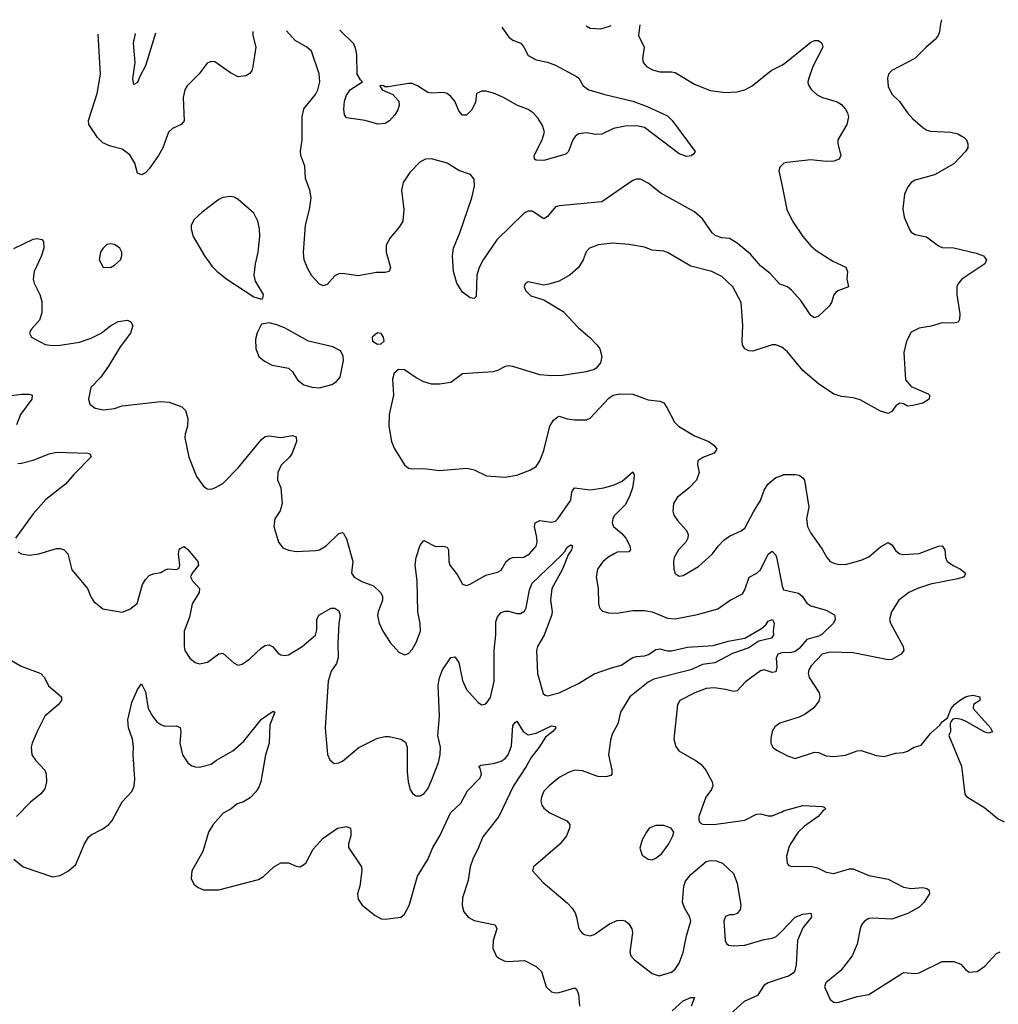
# Model space of a CAD drawing. Header units: inches. Extents: x 2143765 to 2212928, y 878963 to 1017374.
# Tile 253 of 256: x 2166060 to 2171120, y 1011959 to 1017052. Entities that reach past the tile are written whole.
import ezdxf

# ---------------------------------------------------------------- set-up
doc = ezdxf.new("R2010")
doc.units = ezdxf.units.IN
doc.header["$MEASUREMENT"] = 0
doc.layers.add('C1061', color=7, linetype='Continuous')
doc.layers.add('C1071', color=7, linetype='Continuous')

msp = doc.modelspace()

# ---------------------------------------------------------------- linework, layer by layer
at = {"layer": 'C1061', "color": 5}
for points, elevation in [([(2167266.2, 1016991), (2167266.5, 1016970), (2167281.1, 1016910), (2167266, 1016810), (2167260.3, 1016790), (2167250, 1016774.5), (2167230, 1016761.3), (2167190, 1016756.3), (2167150, 1016777.4), (2167070, 1016833.3), (2167050, 1016836.2), (2167030, 1016826.6), (2166987.9, 1016772.1), (2166926.4, 1016710), (2166914.4, 1016690), (2166904.9, 1016650), (2166910, 1016529), (2166894.8, 1016510), (2166850, 1016489.6), (2166830.4, 1016470), (2166800.3, 1016390), (2166778.7, 1016350), (2166730, 1016280.7), (2166710, 1016260.7), (2166689.4, 1016249.4), (2166670, 1016259), (2166656, 1016310), (2166630, 1016353.3), (2166590, 1016381.8), (2166530, 1016397.3), (2166490, 1016414.8), (2166462.4, 1016442.4), (2166418, 1016510), (2166416.3, 1016530), (2166460.4, 1016670), (2166478, 1016770), (2166466.7, 1016976.4)], 360), ([(2170000, 1015680.1), (2169990, 1015683.6), (2169939.5, 1015739.5), (2169890, 1015779.7), (2169838.5, 1015838.5), (2169770, 1015896.5), (2169730, 1015920.8), (2169690, 1015923.7), (2169656.2, 1015936.2), (2169640.4, 1015950), (2169590, 1016021.5), (2169550, 1016057.8), (2169374.8, 1016154.8), (2169310, 1016207), (2169270, 1016226.6), (2169250, 1016226.6), (2169230, 1016219.5), (2169070, 1016109.8), (2168850, 1016089.7), (2168830, 1016084.2), (2168790, 1016034), (2168770, 1016021.6), (2168710, 1016060.9), (2168690, 1016062.3), (2168670, 1016053.7), (2168526.5, 1015913.5), (2168456.2, 1015810), (2168435.9, 1015770), (2168424.1, 1015730), (2168419.5, 1015620.5), (2168410.5, 1015609.5), (2168390, 1015614), (2168350, 1015643.5), (2168320.3, 1015690), (2168303.1, 1015750), (2168298.8, 1015830), (2168303.5, 1015870), (2168336.4, 1015950), (2168398, 1016130), (2168411.7, 1016191.7), (2168410, 1016228), (2168391.7, 1016251.7), (2168330, 1016272.8), (2168270, 1016309.8), (2168190, 1016332.6), (2168158, 1016330), (2168130, 1016316.2), (2168078, 1016262), (2168042.4, 1016210), (2168034, 1016170), (2168047, 1016070), (2168041.1, 1016010), (2168021.6, 1015978.4), (2167975.4, 1015924.6), (2167954.2, 1015885.8), (2167954.4, 1015850), (2167977.1, 1015770), (2167970.3, 1015749.7), (2167950, 1015744.7), (2167904.9, 1015744.9), (2167810, 1015727.9), (2167730, 1015738.9), (2167710, 1015736.9), (2167690, 1015726.6), (2167650, 1015682.7), (2167630, 1015676.2), (2167610, 1015684.2), (2167570, 1015728), (2167550, 1015763.6), (2167530.9, 1015810), (2167527.7, 1015847.7), (2167537.4, 1015990), (2167559.3, 1016070), (2167567.3, 1016130), (2167561, 1016170), (2167538, 1016230), (2167533.9, 1016293.9), (2167514, 1016350), (2167512.6, 1016372.6), (2167520.3, 1016430), (2167521.4, 1016550), (2167529.8, 1016590.2), (2167590, 1016665.3), (2167602.2, 1016690), (2167612.7, 1016730), (2167608.3, 1016771.7), (2167568.2, 1016890), (2167545.6, 1016910), (2167484.6, 1016944.6), (2167440.3, 1016994)], 360), ([(2168552.4, 1017013), (2168590, 1016961.6), (2168610, 1016946.7), (2168650.5, 1016930), (2168666.7, 1016910), (2168690, 1016866), (2168730, 1016844.6), (2168790, 1016831.8), (2168830, 1016816), (2168938.7, 1016758.7), (2168950.3, 1016750.3), (2168974.4, 1016710), (2169003, 1016690), (2169085.1, 1016665.1), (2169230, 1016630.2), (2169303.6, 1016603.6), (2169410, 1016554.3), (2169433.4, 1016530), (2169552, 1016370), (2169544, 1016356), (2169532.3, 1016347.7), (2169510, 1016345.1), (2169470, 1016357.4), (2169290, 1016495.3), (2169250, 1016502.4), (2169190, 1016500.7), (2169130.6, 1016489.4), (2169070, 1016459.9), (2169038.6, 1016458.6), (2168990, 1016466.2), (2168950, 1016461.3), (2168932.4, 1016447.6), (2168919.5, 1016430), (2168898.4, 1016370), (2168884.2, 1016355.8), (2168770, 1016324.1), (2168730, 1016326), (2168722.7, 1016330), (2168720.5, 1016350), (2168761.8, 1016430), (2168773.5, 1016470), (2168764, 1016504), (2168741, 1016541.1), (2168714.5, 1016570), (2168690, 1016587.9), (2168629.9, 1016609.9), (2168561.5, 1016650), (2168510, 1016672.1), (2168470, 1016682.9), (2168450, 1016683.1), (2168422.6, 1016670), (2168416.2, 1016623.8), (2168396.4, 1016583.6), (2168370, 1016558), (2168350, 1016558), (2168330, 1016581.2), (2168309.6, 1016630), (2168290, 1016654), (2168269.7, 1016669.7), (2168250, 1016675.1), (2168190, 1016671.3), (2168170, 1016674.7), (2168116.2, 1016710), (2168090, 1016721.7), (2168070, 1016722.6), (2167965.1, 1016705.1), (2167945.6, 1016705.6), (2167945.2, 1016710), (2167930, 1016712), (2167923.1, 1016710), (2167934, 1016690), (2167990, 1016665.6), (2168019.8, 1016630), (2168022.7, 1016610), (2168014.7, 1016585.3), (2167999.9, 1016560.1), (2167971.8, 1016528.2), (2167950, 1016515.6), (2167911.7, 1016511.7), (2167846, 1016530), (2167750, 1016544), (2167739.5, 1016559.5), (2167735.6, 1016590), (2167740.2, 1016630), (2167750, 1016661.7), (2167770, 1016691), (2167833.1, 1016730), (2167821.5, 1016741.5), (2167805.7, 1016770), (2167802.9, 1016870), (2167798.3, 1016898.3), (2167787.1, 1016927.1), (2167717, 1016997), (2167715.7, 1016998.7)], 340), ([(2168989.7, 1017020.5), (2169010, 1017009), (2169065.4, 1017005.4), (2169110, 1017018.9), (2169118, 1017022.7)], 360), ([(2169266.2, 1017025.3), (2169259.5, 1016970), (2169288.5, 1016910), (2169279.6, 1016850), (2169284.2, 1016830), (2169300.4, 1016810), (2169332, 1016792), (2169370, 1016782.2), (2169430, 1016783.2), (2169450, 1016778.4), (2169550, 1016719.1), (2169630, 1016686.3), (2169710, 1016676), (2169770, 1016678.3), (2169810, 1016688.9), (2169847.6, 1016710), (2169945.6, 1016790), (2170000, 1016817.1)], 360), ([(2166762.8, 1016982), (2166710, 1016814), (2166681.1, 1016758.9), (2166670, 1016727), (2166650, 1016716), (2166645.6, 1016745.6), (2166656.5, 1016830), (2166649.2, 1016930), (2166659.1, 1016980.1)], 340), ([(2169999.9, 1016300.1), (2169990.5, 1016289.5), (2169986, 1016270), (2170000, 1016200)], 360), ([(2166030, 1015869.1), (2166130, 1015916.9), (2166150, 1015919.5), (2166174.9, 1015914.9), (2166184.1, 1015904.1), (2166184.9, 1015870), (2166172, 1015828), (2166134.9, 1015750), (2166130.3, 1015710.3), (2166135.8, 1015690), (2166164.9, 1015630), (2166174.4, 1015594.4), (2166175.6, 1015535.6), (2166162.2, 1015497.8), (2166118.8, 1015450), (2166110.8, 1015430), (2166121, 1015410), (2166191.8, 1015371.8), (2166227.4, 1015367.4), (2166270, 1015369), (2166370, 1015384.7), (2166430, 1015405.2), (2166481.3, 1015430), (2166530, 1015469), (2166570, 1015491.2), (2166617.5, 1015497.5), (2166635.5, 1015490), (2166645.3, 1015470), (2166633.2, 1015430), (2166580.1, 1015359.9), (2166519.8, 1015260.2), (2166478.1, 1015201.9), (2166428.5, 1015150), (2166416.3, 1015090), (2166423.4, 1015063.4), (2166450, 1015042), (2166494.2, 1015034.2), (2166550, 1015041.1), (2166590, 1015054.6), (2166790, 1015077.2), (2166833.6, 1015073.6), (2166898, 1015050), (2166918.4, 1015030), (2166930.4, 1014990), (2166928.5, 1014950), (2166916.3, 1014910), (2166914.8, 1014890), (2166934.4, 1014790), (2166974, 1014690), (2167010, 1014639.1), (2167030, 1014626), (2167050, 1014624.4), (2167070, 1014630.4), (2167110, 1014653.7), (2167190, 1014733.8), (2167310, 1014881.3), (2167330, 1014895.8), (2167350, 1014899.5), (2167410, 1014891.7), (2167470, 1014901.6), (2167490, 1014894.8), (2167491.7, 1014870), (2167468.9, 1014810), (2167455.6, 1014790), (2167411.5, 1014748.5), (2167394.2, 1014710), (2167392.8, 1014672.8), (2167410.3, 1014630), (2167417.4, 1014550), (2167407.7, 1014512.3), (2167379.3, 1014470), (2167373.4, 1014430), (2167398.8, 1014350), (2167421.1, 1014321.1), (2167450, 1014307.7), (2167490, 1014302), (2167590, 1014307.4), (2167610, 1014310.3), (2167645.1, 1014330), (2167710, 1014394.4), (2167730, 1014399.1), (2167734.9, 1014394.9), (2167750, 1014366.8), (2167783.2, 1014250), (2167775.3, 1014190), (2167790, 1014168.7), (2167830, 1014147), (2167890, 1014124.4), (2167924.9, 1014090), (2167935.6, 1014070), (2167936, 1014050), (2167913.4, 1013990), (2167910.4, 1013970.4), (2167918.7, 1013930), (2167937, 1013890), (2167974.9, 1013830), (2168020.9, 1013780.9), (2168050, 1013766.8), (2168070, 1013774), (2168090, 1013794.8), (2168110, 1013830.8), (2168132.1, 1013890), (2168131.1, 1013928.9), (2168118.8, 1013990), (2168115.8, 1014150), (2168105.4, 1014230), (2168109.8, 1014270), (2168130, 1014333.4), (2168150, 1014359.1), (2168210, 1014327.2), (2168250, 1014328.5), (2168270, 1014324), (2168277.6, 1014310), (2168278.3, 1014250), (2168284.6, 1014230), (2168322.8, 1014182.8), (2168350, 1014132.7), (2168370, 1014126), (2168390, 1014132.6), (2168470, 1014178.2), (2168530, 1014194.7), (2168550, 1014204.9), (2168576, 1014250), (2168594.5, 1014265.5), (2168610, 1014270.2), (2168667.3, 1014272.7), (2168695.6, 1014290), (2168730, 1014328.9), (2168735.3, 1014350), (2168734.5, 1014374.5), (2168721.4, 1014430), (2168725.1, 1014450), (2168750, 1014461.3), (2168810, 1014453.2), (2168830, 1014459.1), (2168843.1, 1014470), (2168910, 1014567.2), (2168915.3, 1014610), (2168928.8, 1014631.2), (2169010, 1014619.6), (2169079.6, 1014630), (2169134.3, 1014645.7), (2169174.4, 1014665.6), (2169230, 1014713.4), (2169237.3, 1014697.3), (2169235.9, 1014675.9), (2169228.2, 1014630), (2169213.7, 1014586.3), (2169190, 1014542.6), (2169134.6, 1014485.4), (2169126.4, 1014470), (2169123.7, 1014450), (2169130.4, 1014430), (2169174.2, 1014394.2), (2169194.7, 1014370), (2169214.7, 1014330), (2169218.4, 1014310), (2169210, 1014299.5), (2169150, 1014297.3), (2169133.4, 1014290), (2169100.5, 1014270), (2169073.9, 1014246.1), (2169048.5, 1014210), (2169041.1, 1014170), (2169050.3, 1014110), (2169052.1, 1014032.1), (2169058, 1014010), (2169073.7, 1013993.7), (2169103.7, 1013983.7), (2169150, 1013983.1), (2169230, 1013995.8), (2169290, 1013997), (2169330, 1013988.9), (2169410, 1013956.2), (2169450, 1013953.8), (2169565, 1013975), (2169670, 1014005.5), (2169733.6, 1014050), (2169797.2, 1014082.8), (2169810, 1014103), (2169831.8, 1014168.2), (2169872, 1014190), (2169890, 1014206), (2169930, 1014288), (2169950, 1014303.8), (2169970, 1014282), (2169972.8, 1014272.8), (2170000, 1014133.2)], 360), ([(2170000, 1015358.3), (2169999, 1015359), (2169970, 1015369.7), (2169950, 1015369.7), (2169850, 1015338.2), (2169830, 1015338.5), (2169808.9, 1015348.9), (2169797.7, 1015370), (2169795.3, 1015390), (2169798.3, 1015470), (2169791.1, 1015590), (2169746.6, 1015670), (2169690, 1015724), (2169639.3, 1015750), (2169530, 1015776.4), (2169410, 1015847.6), (2169390, 1015855.1), (2169330, 1015860.5), (2169290, 1015874.7), (2169209.7, 1015889.7), (2169124.5, 1015895.5), (2169053.1, 1015886.9), (2169006.8, 1015870), (2168988.7, 1015851.3), (2168974.4, 1015810), (2168950.2, 1015769.8), (2168906.8, 1015733.2), (2168850, 1015700.5), (2168796.7, 1015683.3), (2168770, 1015679.6), (2168690, 1015696), (2168674, 1015686), (2168668.2, 1015670), (2168676.3, 1015650), (2168703.8, 1015623.8), (2168770, 1015603), (2168870, 1015543), (2168950, 1015459.1), (2169008.7, 1015408.7), (2169044.9, 1015370), (2169060.5, 1015350), (2169070.6, 1015310), (2169062.8, 1015277.2), (2169040.7, 1015250), (2169030, 1015242.9), (2168988.9, 1015231.1), (2168867.4, 1015212.6), (2168810, 1015210.8), (2168750, 1015214.8), (2168610, 1015258.4), (2168590, 1015260.9), (2168570, 1015258), (2168530, 1015237), (2168508.7, 1015231.3), (2168350, 1015221.2), (2168290, 1015176), (2168230, 1015166.6), (2168190, 1015166.6), (2168150, 1015179.3), (2168110, 1015199.3), (2168050, 1015241.2), (2168018, 1015242), (2167996, 1015224), (2167987.3, 1015192.7), (2167993.7, 1015110), (2167970.4, 1015010), (2167968.5, 1014950), (2167983.1, 1014870), (2167996.2, 1014836.2), (2168050.3, 1014750.3), (2168070, 1014732.7), (2168090, 1014728.7), (2168150, 1014730.3), (2168230, 1014720.5), (2168372, 1014732), (2168410, 1014723), (2168473.2, 1014693.2), (2168570, 1014686), (2168630, 1014697.1), (2168697.7, 1014722.3), (2168730, 1014740.7), (2168750, 1014771), (2168770, 1014824.7), (2168800.9, 1014950), (2168820.1, 1014979.9), (2168842.5, 1014997.5), (2168850, 1015000.7), (2168890, 1014988), (2168930, 1014982), (2168990, 1014982.8), (2169010, 1014991.3), (2169106, 1015094), (2169129.2, 1015110), (2169162.4, 1015117.6), (2169230, 1015115.9), (2169310, 1015085.7), (2169370, 1015078.7), (2169390, 1015070.4), (2169406.9, 1015046.9), (2169445.7, 1014970), (2169466.4, 1014950), (2169550, 1014900.3), (2169622.8, 1014870), (2169651, 1014850), (2169664.7, 1014830), (2169651.3, 1014810), (2169592.7, 1014787.3), (2169566, 1014770), (2169564, 1014750), (2169573, 1014710), (2169559.3, 1014670), (2169522.4, 1014630), (2169459.6, 1014580.4), (2169441.1, 1014550), (2169437.4, 1014510), (2169442.6, 1014490), (2169461, 1014461), (2169508.4, 1014410), (2169515.8, 1014390), (2169514, 1014370), (2169503.7, 1014350), (2169466, 1014310), (2169444.1, 1014270), (2169440.2, 1014250), (2169441.8, 1014210), (2169450, 1014188.2), (2169470, 1014173.7), (2169490, 1014177.4), (2169570, 1014223.7), (2169641.6, 1014290), (2169670.8, 1014329.2), (2169700.5, 1014359.5), (2169730, 1014380.3), (2169790, 1014407.6), (2169810, 1014422.6), (2169853.4, 1014506.6), (2169890, 1014566), (2169910, 1014619.1), (2169928.2, 1014650), (2169970, 1014684.6), (2170000, 1014695.3)], 380), ([(2165990, 1015104.9), (2166070, 1015114.9), (2166110, 1015116), (2166124, 1015110), (2166123.1, 1015090), (2166065.2, 1015010), (2166043.1, 1014956.9)], 340), ([(2166050, 1014756.3), (2166070, 1014758.4), (2166130, 1014774.3), (2166212.8, 1014807.2), (2166250, 1014814.7), (2166412, 1014810), (2166424.5, 1014804.5), (2166430.5, 1014790.5), (2166339.5, 1014700.5), (2166298, 1014650), (2166195.8, 1014570), (2166130, 1014496.3), (2166039.5, 1014370)], 340), ([(2166050, 1014300.5), (2166070, 1014288.8), (2166110, 1014282.3), (2166159, 1014290), (2166250, 1014316.5), (2166270, 1014316.9), (2166290.2, 1014310.2), (2166309.1, 1014289.1), (2166330, 1014207.3), (2166410.3, 1014110.3), (2166427.5, 1014067.5), (2166443, 1014043), (2166490, 1014004.9), (2166590, 1013988.2), (2166630, 1014003.1), (2166667.8, 1014032.2), (2166694.6, 1014130), (2166710, 1014157), (2166730, 1014177.6), (2166750, 1014186), (2166790, 1014192.4), (2166812.8, 1014207.2), (2166828.3, 1014211.7), (2166871, 1014209), (2166884.1, 1014215.9), (2166889, 1014230), (2166882, 1014290), (2166884.8, 1014310), (2166890, 1014317.6), (2166910, 1014326.7), (2166930, 1014312.4), (2166980.9, 1014250), (2166985.5, 1014230), (2166952.4, 1014190), (2166943.2, 1014170), (2166953.1, 1014150), (2166990.4, 1014110), (2166988.8, 1014090), (2166952.4, 1014030), (2166939, 1013961), (2166910.5, 1013890), (2166910.5, 1013810), (2166914, 1013790), (2166940.5, 1013750), (2166967.3, 1013727.3), (2166990, 1013720.7), (2167031.1, 1013728.9), (2167090, 1013773), (2167110, 1013776.3), (2167170, 1013724), (2167190, 1013714), (2167210, 1013719.1), (2167250, 1013746.4), (2167310, 1013802.4), (2167330, 1013815.5), (2167350, 1013819.1), (2167368.3, 1013808.3), (2167396.4, 1013776.4), (2167410, 1013767.7), (2167430, 1013763.8), (2167450, 1013766.7), (2167521.6, 1013810), (2167590, 1013868.9), (2167597.1, 1013897.1), (2167596.3, 1013950), (2167607.3, 1013972.7), (2167670, 1014008.1), (2167690, 1014008.4), (2167710, 1013994.9), (2167716.6, 1013970), (2167710.1, 1013930), (2167704.8, 1013824.8), (2167707.6, 1013752.4), (2167698, 1013722), (2167670, 1013682), (2167654.9, 1013630), (2167640.5, 1013390), (2167652.2, 1013252.2), (2167663.8, 1013223.8), (2167685.5, 1013205.5), (2167710, 1013207.7), (2167730, 1013216.4), (2167813, 1013287), (2167910, 1013336.5), (2167950, 1013345.3), (2167970, 1013344.9), (2168030, 1013330.5), (2168055.1, 1013315.1), (2168063.8, 1013290), (2168062.8, 1013162.8), (2168068, 1013110), (2168079.3, 1013070), (2168090.4, 1013050.4), (2168110, 1013038), (2168130, 1013038), (2168152, 1013050), (2168170, 1013074), (2168190, 1013116.3), (2168224.8, 1013210), (2168234.8, 1013250), (2168235.9, 1013290), (2168222, 1013350), (2168230.5, 1013450.5), (2168223.2, 1013610), (2168230, 1013647.7), (2168246.2, 1013690), (2168290, 1013753), (2168310, 1013756.3), (2168330, 1013726.8), (2168350, 1013633.4), (2168370, 1013587.4), (2168430, 1013521.3), (2168450, 1013508.2), (2168470, 1013514.4), (2168478, 1013522), (2168493.8, 1013546.2), (2168512.9, 1013630), (2168512.8, 1013790), (2168522, 1013870), (2168522.3, 1013937.7), (2168530, 1013962.8), (2168550, 1013985.5), (2168570, 1013992.7), (2168590, 1013992.2), (2168630, 1013980.2), (2168650, 1013980.8), (2168670, 1013992), (2168678.3, 1014010), (2168696.7, 1014103.3), (2168710, 1014137.4), (2168859.5, 1014280.5), (2168878.3, 1014301.7), (2168890, 1014323.8), (2168910, 1014335.6), (2168917.6, 1014330), (2168913.6, 1014310), (2168896.3, 1014283.7), (2168866.2, 1014210), (2168811.9, 1014110), (2168803.9, 1014050), (2168813.4, 1013990), (2168810.2, 1013970), (2168772, 1013868), (2168736.8, 1013810), (2168731.8, 1013790), (2168737.8, 1013670), (2168766.8, 1013566.8), (2168777.7, 1013557.7), (2168790, 1013555.2), (2168850, 1013571.1), (2168950, 1013618), (2169030, 1013669.1), (2169119.4, 1013700.6), (2169170, 1013713.5), (2169230, 1013752.6), (2169250, 1013758.7), (2169290, 1013761.8), (2169310.6, 1013769.4), (2169350, 1013795.2), (2169370, 1013797.4), (2169410, 1013787), (2169430, 1013787), (2169513.8, 1013806.2), (2169645, 1013815), (2169722.8, 1013837.2), (2169810, 1013854), (2169896, 1013904), (2169918, 1013922), (2169930, 1013941.5), (2169951.7, 1013950), (2169961.8, 1013930), (2169955.7, 1013890), (2169958.4, 1013870), (2169947.5, 1013852.5), (2169881.7, 1013838.3), (2169830, 1013803.2), (2169745.5, 1013774.5), (2169654.4, 1013725.6), (2169590, 1013716.9), (2169530.8, 1013689.2), (2169338.3, 1013641.7), (2169310, 1013625.8), (2169214.3, 1013550), (2169166.4, 1013470), (2169152.4, 1013410), (2169124, 1013356), (2169114.8, 1013325.2), (2169103.9, 1013250), (2169121.3, 1013170), (2169122, 1013150), (2169116.5, 1013143.5), (2169090, 1013135.6), (2169050, 1013137.7), (2168970, 1013166.4), (2168930, 1013169.8), (2168900.4, 1013159.6), (2168850, 1013132.4), (2168797, 1013090), (2168770, 1013062), (2168757.4, 1013030), (2168754.9, 1013010), (2168759.5, 1012990), (2168770, 1012973.4), (2168802, 1012950), (2168888.9, 1012908.9), (2168903.8, 1012890), (2168902.6, 1012870), (2168887.4, 1012830), (2168852.5, 1012787.5), (2168716, 1012670), (2168711, 1012650), (2168766.4, 1012590), (2168890, 1012483.8), (2168916.2, 1012456.2), (2168932, 1012432), (2168939.6, 1012410), (2168950.4, 1012350), (2168966, 1012330), (2168980.5, 1012320.5), (2169010, 1012314), (2169030, 1012321.1), (2169110, 1012376), (2169150, 1012393.4), (2169174.9, 1012394.9), (2169190, 1012390.4), (2169210, 1012376.3), (2169225.5, 1012350), (2169228.2, 1012330), (2169214, 1012230), (2169220.4, 1012210), (2169239.3, 1012190), (2169330, 1012119.3), (2169367.1, 1012107.1), (2169430, 1012125.3), (2169450, 1012141.1), (2169470, 1012173), (2169490, 1012228), (2169507, 1012313), (2169529.8, 1012390), (2169524.9, 1012410), (2169497.6, 1012457.6), (2169487.1, 1012487.1), (2169493.3, 1012570), (2169503.2, 1012596.8), (2169529.4, 1012630.6), (2169610, 1012698.7), (2169630, 1012703.8), (2169661.2, 1012701.2), (2169693.4, 1012690), (2169750, 1012636.3), (2169770, 1012586.8), (2169788.9, 1012470), (2169785.9, 1012450), (2169770, 1012429.2), (2169750, 1012422.2), (2169730, 1012422.6), (2169710, 1012414), (2169700.7, 1012390), (2169707.9, 1012290), (2169714.8, 1012274.8), (2169725.6, 1012265.6), (2169750, 1012262), (2169810, 1012266.1), (2169910, 1012294.7), (2169950, 1012300.8), (2169970, 1012309.2), (2169990, 1012326.9), (2170000, 1012337.3)], 340), ([(2166018.3, 1013738.3), (2166068.2, 1013708.2), (2166170.2, 1013670.2), (2166188.4, 1013650), (2166210, 1013606), (2166276.3, 1013550), (2166277.1, 1013530), (2166260.4, 1013510), (2166190.3, 1013449.7), (2166150.2, 1013369.8), (2166124.4, 1013310), (2166120.4, 1013290), (2166123.7, 1013250), (2166142.5, 1013222.5), (2166190, 1013170.4), (2166197.7, 1013150), (2166198.9, 1013110), (2166190, 1013074), (2166170, 1013047.3), (2166115.4, 1013004.6), (2166043, 1012930)], 320), ([(2170000, 1013776.7), (2169980.8, 1013770), (2169971.6, 1013750), (2169974.3, 1013705.7), (2169970, 1013678.4), (2169950, 1013676.2), (2169910, 1013689.8), (2169890, 1013685), (2169812.8, 1013627.2), (2169770, 1013580.9), (2169750, 1013576.8), (2169710, 1013587.9), (2169650, 1013596.4), (2169610, 1013592.3), (2169550.2, 1013569.8), (2169474, 1013530), (2169460.5, 1013510), (2169442.4, 1013330), (2169452.1, 1013292.1), (2169468, 1013270), (2169558.6, 1013218.6), (2169581.1, 1013201.1), (2169608.2, 1013170), (2169640.3, 1013110), (2169643.1, 1013090), (2169637.6, 1013070), (2169608.2, 1013030), (2169570.7, 1012930), (2169570.8, 1012910), (2169578, 1012898), (2169590.5, 1012890.5), (2169648.9, 1012888.9), (2169810, 1012911.4), (2169870, 1012942.7), (2169890, 1012945.3), (2169930, 1012934.3), (2169950, 1012934), (2170000, 1012955.5)], 360), ([(2166030, 1012710.5), (2166078.8, 1012670), (2166230, 1012618.7), (2166270, 1012625.7), (2166312, 1012650), (2166350, 1012682), (2166393.3, 1012786.7), (2166416.4, 1012823.6), (2166430, 1012836.4), (2166490, 1012866.4), (2166522, 1012890), (2166537.6, 1012910), (2166590, 1013006.8), (2166640.1, 1013059.9), (2166652.5, 1013087.5), (2166656, 1013124), (2166647.1, 1013250), (2166648.2, 1013291.8), (2166643.5, 1013330), (2166623.1, 1013390), (2166619.4, 1013430), (2166639.7, 1013520.3), (2166670, 1013587.7), (2166690, 1013617.3), (2166710, 1013574.8), (2166725, 1013490), (2166746.3, 1013450), (2166770, 1013421.3), (2166790, 1013406), (2166810, 1013398.9), (2166870, 1013399.3), (2166890.3, 1013390.3), (2166893.7, 1013370), (2166889.1, 1013310), (2166901.7, 1013250), (2166930, 1013207.7), (2166950, 1013193.4), (2166970, 1013188), (2166990, 1013186.4), (2167050, 1013201.3), (2167077.7, 1013222.3), (2167163.1, 1013270), (2167219.3, 1013320.7), (2167310, 1013434.6), (2167370, 1013475.5), (2167378.8, 1013470), (2167354.2, 1013405.8), (2167350.2, 1013310), (2167330.9, 1013249.1), (2167306.8, 1013110), (2167296.6, 1013083.4), (2167281.3, 1013058.7), (2167252.1, 1013027.9), (2167214.5, 1013005.5), (2167184, 1012996), (2167153.7, 1012970), (2167112.1, 1012947.9), (2167060.8, 1012890), (2167036.9, 1012850), (2167006.7, 1012750), (2166950.4, 1012650), (2166946, 1012610), (2166960.9, 1012580.9), (2166983.6, 1012563.6), (2167010, 1012551.8), (2167090, 1012551.6), (2167295.8, 1012604.2), (2167320.1, 1012619.9), (2167374, 1012670), (2167410, 1012691.7), (2167450, 1012691.8), (2167490, 1012673.7), (2167510, 1012670.4), (2167538.9, 1012690), (2167578.2, 1012761.8), (2167630, 1012818.7), (2167702.7, 1012870), (2167750, 1012879.5), (2167770, 1012870.7), (2167773.1, 1012853.1), (2167771.7, 1012830), (2167759.5, 1012790), (2167759.5, 1012770), (2167827, 1012670), (2167830, 1012652), (2167819, 1012570), (2167807.2, 1012530), (2167810, 1012502.8), (2167831.7, 1012471.7), (2167898.6, 1012418.6), (2167930, 1012402.4), (2167950, 1012399.5), (2168030, 1012410.3), (2168050, 1012425.7), (2168073.2, 1012470), (2168117.6, 1012622.4), (2168170, 1012708.9), (2168196.3, 1012770), (2168233.1, 1012830), (2168287, 1012950), (2168340.7, 1012999.3), (2168376, 1013064), (2168440.9, 1013130), (2168448.4, 1013150), (2168440.9, 1013180.9), (2168434, 1013190), (2168443.9, 1013196.1), (2168510, 1013204.5), (2168550, 1013217.6), (2168570, 1013231), (2168586.4, 1013250), (2168603.2, 1013296.8), (2168610, 1013401), (2168622.4, 1013417.6), (2168630, 1013424), (2168663.1, 1013370), (2168690, 1013353.8), (2168730, 1013362.4), (2168810, 1013399.5), (2168830, 1013396), (2168832.4, 1013390), (2168817.1, 1013370), (2168778.6, 1013341.4), (2168746.5, 1013290), (2168704.5, 1013235.5), (2168679.7, 1013190), (2168612.6, 1013090), (2168537.6, 1012930), (2168454, 1012826), (2168432.6, 1012770), (2168402.6, 1012710), (2168389.6, 1012670.4), (2168379.5, 1012600.5), (2168350.2, 1012510), (2168347.2, 1012470), (2168357, 1012437), (2168378.7, 1012410), (2168410, 1012392.6), (2168518.8, 1012370), (2168527.7, 1012350), (2168508.4, 1012290), (2168506, 1012250), (2168524.4, 1012210), (2168538.2, 1012198.2), (2168564.5, 1012184.5), (2168581.6, 1012181.6), (2168670, 1012186), (2168730, 1012154.6), (2168757.4, 1012130), (2168782.3, 1012050), (2168810, 1012024), (2168830, 1012019.1), (2168850, 1012020.7), (2168930, 1012044.9), (2168938.3, 1012038.3), (2168950, 1012011.3), (2168953.8, 1011950)], 320), ([(2170000, 1013416.6), (2169990, 1013413.6), (2169965.1, 1013394.9), (2169950.4, 1013370), (2169943.4, 1013336.6), (2169943, 1013310), (2169954, 1013290), (2169973.7, 1013273.7), (2170000, 1013260)], 380), ([(2170000, 1012094), (2169929.4, 1012070.6), (2169910, 1012058.9), (2169874.8, 1012005.2), (2169806.5, 1011973.5), (2169712.4, 1011890)], 340), ([(2169433.8, 1011926.2), (2169490, 1011977), (2169530, 1011994), (2169550, 1011994), (2169531.6, 1011950)], 320)]:
    msp.add_lwpolyline(points, dxfattribs=dict(at, elevation=elevation))
for points, elevation in [([(2167150, 1016138.4), (2167110, 1016131.8), (2167090, 1016122), (2167002.9, 1016057.1), (2166961.7, 1016018.3), (2166946.8, 1015990), (2166946.8, 1015970), (2166957.3, 1015930), (2167016.3, 1015830), (2167055.6, 1015775.6), (2167080.7, 1015750), (2167130.8, 1015710), (2167270, 1015619.1), (2167310, 1015607.3), (2167318, 1015610), (2167321.2, 1015630), (2167280.1, 1015700.1), (2167272.7, 1015730), (2167279.6, 1015790), (2167293.5, 1015850), (2167302.3, 1015930), (2167301, 1015970), (2167291.1, 1016010), (2167270, 1016051.8), (2167190, 1016122), (2167170, 1016134)], 380), ([(2166530, 1015893.2), (2166510, 1015888.7), (2166490, 1015868.7), (2166478.8, 1015850), (2166471, 1015810), (2166491.3, 1015771.3), (2166530, 1015771), (2166550, 1015782.8), (2166582, 1015810), (2166588.7, 1015830), (2166588.7, 1015850), (2166578, 1015870), (2166550, 1015888.7)], 380), ([(2167350, 1015484), (2167310, 1015478), (2167287.5, 1015432.5), (2167279.8, 1015400.2), (2167280.7, 1015350), (2167297.3, 1015310), (2167325.5, 1015285.5), (2167365.9, 1015265.9), (2167450, 1015250.4), (2167470, 1015230.5), (2167497.4, 1015190), (2167530, 1015163.9), (2167570, 1015151.1), (2167610, 1015147.2), (2167674.5, 1015165.5), (2167698.7, 1015181.3), (2167716.5, 1015203.5), (2167734.3, 1015290), (2167732.9, 1015312.9), (2167719.1, 1015339.1), (2167680.1, 1015360.1), (2167554, 1015390), (2167430, 1015458), (2167390, 1015473.2)], 380), ([(2167910, 1015433.2), (2167882.8, 1015410), (2167884, 1015390), (2167910, 1015374), (2167930, 1015374.8), (2167945.2, 1015390), (2167941.2, 1015410), (2167930, 1015428.7)], 380), ([(2169390, 1012884.5), (2169350, 1012884.5), (2169314.8, 1012870), (2169300.7, 1012850), (2169278.8, 1012810), (2169266.4, 1012766.4), (2169278, 1012730), (2169310, 1012710.8), (2169330, 1012706.8), (2169350, 1012714.8), (2169380.1, 1012739.9), (2169416, 1012790), (2169437.2, 1012830), (2169442, 1012850), (2169428.7, 1012870)], 360)]:
    msp.add_lwpolyline(points, close=True, dxfattribs=dict(at, elevation=elevation))
at = {"layer": 'C1071', "color": 5}
for points, elevation in [([(2170826.8, 1017052), (2170820.2, 1017030), (2170816, 1016990), (2170808.7, 1016970), (2170793.7, 1016950), (2170746.4, 1016910), (2170689, 1016851), (2170570, 1016789.4), (2170553, 1016770), (2170546.4, 1016750), (2170550, 1016706), (2170570, 1016667.3), (2170608.6, 1016628.6), (2170650.3, 1016570.3), (2170678.6, 1016538.6), (2170730, 1016494), (2170750, 1016481.3), (2170770, 1016475.3), (2170874, 1016470), (2170910, 1016462), (2170943.4, 1016443.4), (2170954.8, 1016430), (2170962, 1016410), (2170961.6, 1016390), (2170950.4, 1016370), (2170890, 1016306.4), (2170790, 1016248.8), (2170690, 1016221.6), (2170670, 1016209.7), (2170652.2, 1016187.8), (2170635.2, 1016150), (2170626.9, 1016073.1), (2170633, 1016030), (2170663.1, 1015963.1), (2170670, 1015952.7), (2170690, 1015940.4), (2170748.7, 1015928.7), (2170810, 1015883), (2170830, 1015873), (2170890, 1015871.8), (2171005.1, 1015845.1), (2171042.8, 1015830), (2171058.8, 1015810), (2171050.6, 1015790), (2170930.7, 1015710), (2170910, 1015684), (2170905.3, 1015670), (2170904.6, 1015630), (2170921.1, 1015530), (2170918.7, 1015501.3), (2170912.3, 1015487.7), (2170890, 1015482.9), (2170830, 1015484.7), (2170772.4, 1015467.6), (2170710, 1015456), (2170670, 1015435.1), (2170645, 1015390), (2170631, 1015330), (2170639.3, 1015190), (2170670, 1015155.5), (2170756.5, 1015116.5), (2170764, 1015110), (2170762, 1015090), (2170730, 1015068.4), (2170677.2, 1015057.2), (2170650, 1015054), (2170630, 1015066), (2170610, 1015069.3), (2170590, 1015055.1), (2170570, 1015026), (2170550, 1015015.1), (2170510, 1015027.6), (2170405.9, 1015085.9), (2170370, 1015096), (2170310, 1015103), (2170270, 1015115.8), (2170190, 1015168.7), (2170110, 1015237.6), (2170030, 1015334.7), (2170000, 1015358.3)], 380), ([(2170000, 1016817.1), (2170015.3, 1016824.7), (2170150, 1016936.5), (2170170, 1016943.7), (2170190, 1016943.8), (2170207.7, 1016930), (2170213.4, 1016910), (2170160.3, 1016810), (2170140.4, 1016750), (2170135.5, 1016730), (2170137.5, 1016717.5), (2170153.4, 1016690), (2170184, 1016664), (2170210.3, 1016650.3), (2170287.4, 1016627.4), (2170310, 1016613.7), (2170330.3, 1016590), (2170340.3, 1016570), (2170345.3, 1016550), (2170337, 1016510), (2170290.3, 1016430), (2170290.3, 1016410), (2170305.5, 1016350), (2170297.3, 1016330), (2170270, 1016319.6), (2170230, 1016318.9), (2170150, 1016327.3), (2170026.2, 1016313.8), (2170010.5, 1016309.5), (2169999.9, 1016300.1)], 360), ([(2170000, 1016200), (2170026, 1016070), (2170055.6, 1016010), (2170110, 1015930.4), (2170150, 1015883.1), (2170178.4, 1015858.4), (2170263.8, 1015803.8), (2170331.5, 1015771.5), (2170340.4, 1015750), (2170337.1, 1015710), (2170346, 1015670), (2170290, 1015649.5), (2170279, 1015641), (2170270, 1015629.2), (2170258, 1015590), (2170245.5, 1015570), (2170190, 1015518.4), (2170170, 1015509.4), (2170150, 1015522), (2170099.1, 1015599.1), (2170050, 1015652.3), (2170030, 1015669.5), (2170000, 1015680.1)], 360), ([(2170000, 1014695.3), (2170010, 1014698.9), (2170070, 1014699.6), (2170090, 1014695.6), (2170110, 1014682.4), (2170118.3, 1014670), (2170140.3, 1014530), (2170127.9, 1014470), (2170133.1, 1014430), (2170150, 1014395.5), (2170210, 1014313.4), (2170232.7, 1014270), (2170250, 1014250.5), (2170270, 1014241.3), (2170290, 1014235.3), (2170330, 1014233.7), (2170410, 1014256.9), (2170450, 1014274.6), (2170510, 1014326), (2170550, 1014348.5), (2170570, 1014335.5), (2170590, 1014304.6), (2170610, 1014289.1), (2170630, 1014285.2), (2170710, 1014291.1), (2170810, 1014328.7), (2170830.3, 1014330.3), (2170843.1, 1014310), (2170846.5, 1014270), (2170856, 1014250), (2170890, 1014226.5), (2170924.9, 1014210), (2170950.7, 1014190), (2170945.2, 1014174.8), (2170942.8, 1014170), (2170910, 1014159.8), (2170770, 1014133), (2170701.6, 1014110), (2170658, 1014090), (2170605.2, 1014050), (2170567.4, 1013990), (2170558, 1013950), (2170563.1, 1013930), (2170628.7, 1013810), (2170632, 1013790), (2170618, 1013770), (2170570, 1013743.1), (2170550, 1013740.4), (2170370, 1013776.8), (2170250, 1013781.5), (2170210, 1013770.7), (2170152.9, 1013710), (2170140.9, 1013690), (2170136.9, 1013670), (2170142.7, 1013650), (2170194, 1013570), (2170196.5, 1013550), (2170192.4, 1013527.6), (2170166.7, 1013493.3), (2170120.7, 1013459.3), (2170090, 1013444), (2170000, 1013416.6)], 380), ([(2170000, 1014133.2), (2170002.2, 1014122.2), (2170010, 1014103.1), (2170086.1, 1014086.1), (2170105.2, 1014070), (2170130, 1014034.4), (2170150, 1014020.4), (2170230, 1013998.7), (2170270, 1013976.3), (2170274.9, 1013970), (2170277.1, 1013950), (2170267, 1013930), (2170207.2, 1013872.8), (2170190, 1013863.4), (2170130, 1013846.4), (2170090, 1013799.6), (2170070, 1013784.3), (2170050, 1013778.3), (2170002.4, 1013777.6), (2170000, 1013776.7)], 360), ([(2170000, 1013260), (2170030, 1013244.4), (2170070, 1013230.4), (2170170, 1013263.6), (2170190, 1013262.3), (2170230, 1013244.9), (2170270, 1013240.8), (2170330, 1013248.1), (2170390, 1013270.2), (2170410, 1013272.3), (2170490, 1013247.1), (2170530, 1013241.3), (2170590, 1013258.3), (2170630, 1013262), (2170651.2, 1013268.8), (2170684, 1013290), (2170720.2, 1013299.8), (2170770, 1013360.4), (2170817.6, 1013402.4), (2170830, 1013421), (2170858, 1013442), (2170877, 1013490), (2170892.7, 1013510), (2170919.3, 1013530), (2170950, 1013550.4), (2170970, 1013555.5), (2170990, 1013559.1), (2171024.7, 1013550), (2171024.7, 1013530), (2170991.3, 1013510), (2170990.7, 1013490), (2171079.1, 1013390), (2171090, 1013369.3), (2171070, 1013362), (2171050, 1013367.3), (2170950, 1013423.7), (2170930, 1013432.7), (2170902.8, 1013437.2), (2170885.4, 1013434.6), (2170876.9, 1013423.1), (2170871.3, 1013410), (2170872, 1013370), (2170864.7, 1013350), (2170930, 1013192), (2170946, 1013046), (2170954.8, 1013034.8), (2171050, 1012976.3), (2171118.7, 1012918.7), (2171150, 1012903.1)], 380), ([(2170000, 1012955.5), (2170010, 1012959.8), (2170110, 1012988.4), (2170210, 1012983), (2170219.9, 1012979.9), (2170227.3, 1012970), (2170216.1, 1012963.9), (2170189.2, 1012930), (2170118.7, 1012881.3), (2170085, 1012850), (2170045.9, 1012790), (2170036.3, 1012770), (2170025.4, 1012725.4), (2170028.4, 1012688.4), (2170037.5, 1012677.5), (2170052.2, 1012672.2), (2170150, 1012674.4), (2170184.5, 1012664.5), (2170230, 1012643.1), (2170270, 1012636.5), (2170350, 1012660.2), (2170370, 1012660.2), (2170450, 1012625.5), (2170550, 1012606), (2170630, 1012564.9), (2170670, 1012559.1), (2170730, 1012563.1), (2170750, 1012559.3), (2170762, 1012550), (2170764.4, 1012530), (2170734.6, 1012485.4), (2170710, 1012461.3), (2170651.3, 1012428.7), (2170570, 1012399.7), (2170470, 1012405.4), (2170450, 1012403), (2170428.2, 1012390), (2170412.7, 1012370), (2170404.9, 1012350), (2170390.3, 1012270), (2170363.7, 1012210), (2170305.9, 1012134.1), (2170228, 1012070), (2170220.7, 1012050), (2170250, 1011984.7), (2170270, 1011970.8), (2170290, 1011968), (2170390, 1011999.5), (2170450, 1012010.3), (2170630, 1012124.2), (2170690, 1012119.6), (2170710, 1012122.6), (2170830, 1012180.9), (2170890, 1012181.5), (2170926.6, 1012166.6), (2170950, 1012139.1), (2170970, 1012126), (2171010, 1012128.7), (2171050, 1012156.5), (2171110, 1012221.5), (2171130, 1012230.3)], 360), ([(2170000, 1012337.3), (2170070, 1012410.2), (2170110, 1012425.5), (2170151.3, 1012430), (2170154.9, 1012410), (2170110, 1012354.3), (2170082, 1012290), (2170075.5, 1012164.5), (2170067.5, 1012132.5), (2170059, 1012121), (2170034.5, 1012105.5), (2170000, 1012094)], 340)]:
    msp.add_lwpolyline(points, dxfattribs=dict(at, elevation=elevation))

doc.saveas('drawing.dxf')
